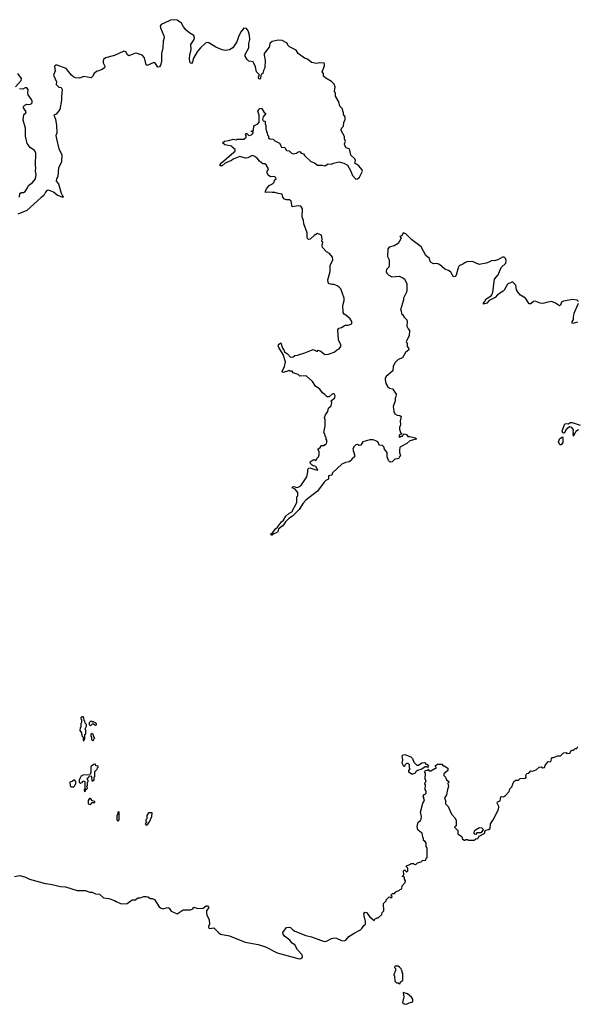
# Model space of a CAD drawing. Extents: x 2494118 to 2687960, y 757339 to 915227.
# Tile 68 of 256: x 2546318 to 2553000, y 859994 to 871791. Entities that reach past the tile are written whole.
import ezdxf

# ---------------------------------------------------------------- set-up
doc = ezdxf.new("R2010")
doc.units = 0

msp = doc.modelspace()

# ---------------------------------------------------------------- linework, layer by layer
at = {"layer": '0CON20XD'}
for points in [[(2548969, 871645), (2548938, 871585), (2548919, 871525), (2548873, 871455), (2548832, 871428), (2548785, 871422), (2548745, 871428), (2548670, 871460), (2548585, 871512), (2548565, 871516), (2548545, 871510), (2548486, 871455), (2548444, 871405), (2548399, 871331), (2548388, 871285), (2548375, 871267), (2548365, 871271), (2548357, 871287), (2548351, 871325), (2548355, 871365), (2548374, 871435), (2548368, 871495), (2548410, 871555), (2548413, 871575), (2548405, 871600), (2548355, 871629), (2548314, 871664), (2548281, 871705), (2548255, 871750), (2548205, 871786), (2548175, 871791), (2548125, 871784), (2548049, 871751), (2548014, 871735), (2548001, 871715), (2548004, 871695), (2548045, 871597), (2548048, 871575), (2548036, 871535), (2548032, 871455), (2548016, 871385), (2548017, 871285), (2548005, 871245), (2547993, 871225), (2547975, 871222), (2547945, 871266), (2547925, 871276), (2547845, 871240), (2547835, 871250), (2547814, 871335), (2547787, 871365), (2547727, 871387), (2547705, 871389), (2547625, 871356), (2547608, 871368), (2547591, 871405), (2547565, 871413), (2547455, 871363), (2547345, 871333), (2547324, 871315), (2547317, 871295), (2547319, 871275), (2547340, 871235), (2547336, 871215), (2547306, 871194), (2547238, 871172), (2547210, 871145), (2547191, 871109), (2547175, 871094), (2547085, 871109), (2547035, 871092), (2546985, 871096), (2546965, 871104), (2546937, 871127), (2546875, 871206), (2546768, 871245), (2546748, 871245), (2546734, 871235), (2546743, 871177), (2546723, 871127), (2546757, 871045), (2546753, 871013), (2546785, 870982), (2546815, 870980), (2546827, 870955), (2546818, 870865), (2546820, 870825), (2546800, 870715), (2546755, 870660), (2546727, 870645), (2546747, 870597), (2546757, 870525), (2546761, 870435), (2546751, 870405), (2546757, 870365), (2546786, 870245), (2546824, 870175), (2546819, 870085), (2546783, 870017), (2546773, 869913), (2546759, 869885), (2546756, 869855), (2546783, 869825), (2546814, 869714), (2546830, 869680), (2546840, 869675), (2546835, 869660), (2546765, 869689), (2546722, 869725), (2546665, 869748), (2546645, 869746), (2546626, 869725), (2546608, 869685), (2546575, 869662), (2546405, 869503), (2546295, 869460)], [(2550948, 868645), (2550958, 868625), (2550957, 868545), (2550952, 868525), (2550918, 868455), (2550918, 868435), (2550882, 868315), (2550890, 868305), (2550892, 868265), (2550905, 868260), (2550924, 868225), (2550957, 868195), (2550962, 868175), (2550958, 868118), (2550972, 868085), (2550990, 868065), (2550987, 868003), (2550950, 867935), (2550952, 867922), (2550960, 867915), (2550962, 867875), (2550978, 867855), (2550980, 867835), (2550942, 867805), (2550905, 867740), (2550855, 867720), (2550812, 867678), (2550792, 867635), (2550788, 867582), (2550708, 867515), (2550698, 867495), (2550697, 867475), (2550705, 867430), (2550731, 867391), (2550748, 867378), (2550785, 867368), (2550830, 867305), (2550827, 867273), (2550818, 867255), (2550817, 867223), (2550792, 867155), (2550802, 867095), (2550815, 867070), (2550843, 867053), (2550875, 867050), (2550890, 867035), (2550877, 866983), (2550881, 866935), (2550868, 866905), (2550868, 866885), (2550880, 866845), (2550900, 866825), (2550875, 866820), (2550860, 866795), (2550869, 866791), (2550888, 866802), (2550905, 866802), (2550912, 866818), (2550925, 866828), (2550955, 866820), (2550970, 866795), (2550994, 866796), (2551055, 866782), (2551068, 866775), (2551068, 866765), (2550994, 866746), (2550956, 866714), (2550880, 866675), (2550873, 866667), (2550868, 866635), (2550868, 866605), (2550880, 866565), (2550865, 866550), (2550860, 866535), (2550845, 866528), (2550813, 866527), (2550780, 866495), (2550765, 866490), (2550752, 866492), (2550738, 866508), (2550722, 866555), (2550722, 866605), (2550690, 866645), (2550680, 866675), (2550665, 866688), (2550630, 866695), (2550620, 866705), (2550610, 866735), (2550595, 866742), (2550555, 866757), (2550515, 866757), (2550430, 866735), (2550405, 866692), (2550385, 866690), (2550365, 866702), (2550345, 866698), (2550322, 866675), (2550308, 866645), (2550328, 866578), (2550330, 866555), (2550300, 866525), (2550296, 866514), (2550265, 866492), (2550223, 866487), (2550180, 866465), (2550065, 866362), (2550058, 866332), (2550020, 866325), (2550020, 866285), (2549985, 866268), (2549965, 866248), (2549886, 866144), (2549747, 866033), (2549715, 865998), (2549667, 865923), (2549586, 865844), (2549542, 865815), (2549504, 865776), (2549473, 865727), (2549450, 865715), (2549420, 865685), (2549410, 865655), (2549385, 865638), (2549365, 865632), (2549345, 865613), (2549334, 865614), (2549324, 865625), (2549352, 865648), (2549385, 865692), (2549409, 865711), (2549455, 865775), (2549480, 865795), (2549507, 865843), (2549545, 865876), (2549578, 865895), (2549640, 866005), (2549640, 866075), (2549650, 866085), (2549650, 866125), (2549620, 866165), (2549585, 866182), (2549590, 866195), (2549608, 866198), (2549625, 866188), (2549645, 866187), (2549686, 866204), (2549758, 866315), (2549770, 866375), (2549770, 866405), (2549783, 866417), (2549795, 866420), (2549855, 866400), (2549890, 866395), (2549865, 866438), (2549834, 866444), (2549822, 866452), (2549803, 866475), (2549800, 866495), (2549835, 866518), (2549845, 866520), (2549865, 866510), (2549880, 866525), (2549880, 866535), (2549898, 866552), (2549907, 866577), (2549907, 866617), (2549890, 866645), (2549918, 866665), (2549935, 866690), (2549965, 866690), (2549975, 866700), (2549985, 866700), (2549998, 866725), (2550000, 866755), (2549990, 866765), (2549990, 866785), (2549980, 866795), (2549978, 866815), (2549962, 866845), (2549978, 866925), (2549980, 866995), (2549972, 867025), (2549983, 867057), (2550012, 867098), (2550020, 867135), (2550050, 867165), (2550058, 867205), (2550050, 867225), (2550095, 867262), (2550098, 867285), (2550085, 867310), (2550075, 867310), (2550064, 867306), (2550025, 867272), (2550002, 867272), (2549975, 867302), (2549945, 867322), (2549913, 867365), (2549862, 867402), (2549826, 867456), (2549752, 867522), (2549675, 867518), (2549655, 867538), (2549595, 867560), (2549585, 867580), (2549555, 867580), (2549545, 867590), (2549538, 867582), (2549476, 867564), (2549465, 867570), (2549462, 867575), (2549492, 867635), (2549502, 867692), (2549475, 867780), (2549423, 867863), (2549416, 867885), (2549420, 867900), (2549448, 867918), (2549469, 867855), (2549484, 867835), (2549490, 867810), (2549526, 867786), (2549565, 867748), (2549595, 867752), (2549613, 867767), (2549645, 867772), (2549735, 867798), (2549835, 867838), (2549875, 867820), (2549885, 867820), (2549895, 867830), (2549925, 867820), (2549975, 867780), (2550017, 867783), (2550085, 867808), (2550115, 867832), (2550145, 867848), (2550168, 867875), (2550168, 867895), (2550138, 867955), (2550132, 868075), (2550142, 868095), (2550175, 868102), (2550218, 868132), (2550255, 868132), (2550300, 868145), (2550300, 868175), (2550278, 868205), (2550225, 868252), (2550205, 868262), (2550194, 868284), (2550190, 868365), (2550206, 868425), (2550207, 868455), (2550166, 868566), (2550146, 868586), (2550121, 868601), (2550087, 868617), (2550058, 868618), (2550028, 868628), (2550013, 868643), (2550010, 868675), (2550040, 868775), (2550038, 868845), (2550070, 868915), (2550068, 868945), (2550029, 868989), (2549995, 869008), (2549945, 869060), (2549942, 869085), (2549950, 869125), (2549940, 869135), (2549942, 869165), (2549935, 869210), (2549885, 869228), (2549845, 869207), (2549798, 869162), (2549778, 869158), (2549768, 869168), (2549764, 869184), (2549762, 869238), (2549724, 869344), (2549718, 869385), (2549702, 869425), (2549708, 869525), (2549688, 869558), (2549655, 869560), (2549585, 869550), (2549570, 869615), (2549552, 869632), (2549515, 869632), (2549491, 869641), (2549472, 869665), (2549465, 869700), (2549415, 869708), (2549375, 869722), (2549345, 869720), (2549305, 869726), (2549265, 869720), (2549262, 869735), (2549277, 869765), (2549307, 869803), (2549346, 869824), (2549368, 869845), (2549373, 869867), (2549390, 869885), (2549388, 869898), (2549377, 869907), (2549355, 869912), (2549325, 869908), (2549295, 869930), (2549282, 869955), (2549282, 869975), (2549295, 869990), (2549298, 870005), (2549273, 870053), (2549255, 870062), (2549230, 870065), (2549192, 870095), (2549165, 870132), (2549127, 870157), (2549105, 870162), (2549050, 870135), (2549025, 870130), (2548955, 870150), (2548875, 870120), (2548857, 870103), (2548780, 870070), (2548745, 870040), (2548720, 870040), (2548719, 870055), (2548735, 870074), (2548885, 870202), (2548898, 870215), (2548898, 870235), (2548864, 870264), (2548860, 870275), (2548775, 870292), (2548750, 870315), (2548774, 870336), (2548825, 870342), (2548875, 870358), (2548915, 870352), (2548925, 870358), (2549002, 870358), (2549030, 870385), (2549030, 870405), (2549022, 870415), (2549032, 870428), (2549038, 870428), (2549062, 870402), (2549095, 870410), (2549108, 870422), (2549118, 870438), (2549090, 870455), (2549118, 870462), (2549122, 870518), (2549170, 870545), (2549187, 870565), (2549188, 870645), (2549172, 870695), (2549194, 870726), (2549215, 870730), (2549247, 870677), (2549268, 870665), (2549235, 870627), (2549229, 870595), (2549235, 870580), (2549260, 870575), (2549258, 870545), (2549268, 870525), (2549268, 870485), (2549290, 870405), (2549300, 870395), (2549300, 870375), (2549315, 870362), (2549355, 870360), (2549375, 870340), (2549433, 870313), (2549448, 870285), (2549450, 870265), (2549495, 870260), (2549514, 870224), (2549548, 870218), (2549575, 870190), (2549595, 870182), (2549635, 870190), (2549653, 870207), (2549675, 870210), (2549692, 870192), (2549720, 870185), (2549730, 870165), (2549805, 870090), (2549850, 870075), (2549887, 870047), (2549942, 870048), (2549975, 870040), (2550015, 870062), (2550055, 870058), (2550078, 870072), (2550145, 870086), (2550202, 870072), (2550248, 870048), (2550284, 869984), (2550306, 869925), (2550345, 869881), (2550367, 869883), (2550391, 869905), (2550426, 869975), (2550419, 869995), (2550381, 870041), (2550335, 870072), (2550342, 870105), (2550333, 870123), (2550286, 870166), (2550275, 870228), (2550265, 870242), (2550230, 870255), (2550214, 870284), (2550212, 870305), (2550222, 870335), (2550212, 870365), (2550212, 870392), (2550170, 870465), (2550170, 870475), (2550178, 870495), (2550197, 870515), (2550201, 870559), (2550218, 870595), (2550218, 870625), (2550198, 870655), (2550198, 870675), (2550182, 870725), (2550156, 870756), (2550143, 870805), (2550102, 870875), (2550102, 870905), (2550092, 870935), (2550098, 870985), (2550087, 871017), (2550055, 871052), (2549985, 871090), (2549960, 871115), (2549958, 871145), (2549942, 871165), (2549972, 871238), (2549972, 871262), (2549965, 871270), (2549915, 871273), (2549875, 871267), (2549815, 871279), (2549765, 871319), (2549730, 871330), (2549653, 871385), (2549632, 871425), (2549552, 871465), (2549532, 871485), (2549525, 871510), (2549465, 871541), (2549415, 871547), (2549345, 871530), (2549317, 871505), (2549307, 871463), (2549249, 871385), (2549246, 871366), (2549258, 871302), (2549256, 871215), (2549238, 871182), (2549230, 871145), (2549215, 871138), (2549206, 871124), (2549204, 871086), (2549195, 871080), (2549185, 871083), (2549180, 871105), (2549190, 871125), (2549188, 871135), (2549155, 871165), (2549145, 871225), (2549125, 871271), (2549115, 871284), (2549064, 871294), (2549044, 871314), (2549020, 871355), (2549021, 871375), (2549063, 871455), (2549064, 871505), (2549076, 871554), (2549073, 871605), (2549055, 871657), (2549036, 871686), (2549005, 871690), (2548969, 871645)], [(2546269, 870985), (2546336, 871064), (2546339, 871085), (2546295, 871146)], [(2546314, 869665), (2546321, 869709), (2546335, 869721), (2546365, 869722), (2546385, 869733), (2546413, 869775), (2546422, 869805), (2546470, 869840), (2546506, 869885), (2546514, 869935), (2546506, 869975), (2546512, 870015), (2546508, 870045), (2546511, 870195), (2546494, 870225), (2546445, 870260), (2546408, 870308), (2546386, 870396), (2546387, 870493), (2546360, 870585), (2546366, 870654), (2546392, 870675), (2546397, 870685), (2546363, 870735), (2546365, 870750), (2546378, 870765), (2546403, 870777), (2546435, 870774), (2546455, 870782), (2546466, 870795), (2546468, 870815), (2546461, 870835), (2546421, 870891), (2546416, 870915), (2546419, 870955), (2546405, 870974), (2546385, 870974), (2546355, 870960), (2546315, 870964)], [(2553013, 868415), (2552999, 868429), (2552945, 868438), (2552835, 868420), (2552811, 868405), (2552799, 868371), (2552785, 868363), (2552739, 868395), (2552695, 868413), (2552645, 868407), (2552585, 868390), (2552556, 868396), (2552495, 868420), (2552475, 868415), (2552442, 868388), (2552425, 868385), (2552378, 868455), (2552321, 868491), (2552292, 868522), (2552272, 868555), (2552265, 868609), (2552242, 868632), (2552227, 868645), (2552215, 868646), (2552165, 868624), (2552125, 868550), (2552112, 868538), (2552045, 868493), (2552016, 868464), (2551942, 868428), (2551915, 868394), (2551874, 868384), (2551874, 868395), (2551889, 868411), (2551906, 868445), (2551967, 868483), (2551975, 868495), (2551986, 868525), (2552008, 868682), (2552053, 868735), (2552088, 868822), (2552143, 868875), (2552148, 868905), (2552142, 868925), (2552125, 868944), (2552105, 868946), (2552048, 868912), (2552002, 868902), (2551970, 868905), (2551958, 868892), (2551907, 868873), (2551825, 868858), (2551745, 868892), (2551675, 868890), (2551651, 868879), (2551628, 868862), (2551585, 868843), (2551572, 868818), (2551549, 868731), (2551535, 868714), (2551515, 868710), (2551483, 868765), (2551455, 868785), (2551411, 868801), (2551349, 868859), (2551315, 868871), (2551275, 868866), (2551250, 868880), (2551238, 868895), (2551228, 868928), (2551184, 868964), (2551129, 869069), (2551018, 869155), (2550947, 869225), (2550915, 869238), (2550899, 869201), (2550872, 869195), (2550888, 869178), (2550887, 869167), (2550855, 869110), (2550805, 869083), (2550745, 869066), (2550729, 869045), (2550726, 868955), (2550744, 868914), (2550747, 868845), (2550740, 868825), (2550713, 868797), (2550710, 868775), (2550718, 868755), (2550741, 868731), (2550778, 868708), (2550865, 868718), (2550908, 868698), (2550915, 868690), (2550925, 868690), (2550948, 868645)], [(2553004, 868166), (2552945, 868150), (2552940, 868155), (2552940, 868175), (2552956, 868194), (2552954, 868225), (2552961, 868275), (2553016, 868395)], [(2553014, 866876), (2552984, 866856), (2552955, 866800), (2552950, 866825), (2552960, 866835), (2552952, 866845), (2552953, 866875), (2552935, 866906), (2552905, 866912), (2552862, 866878), (2552845, 866842), (2552835, 866837), (2552825, 866842), (2552819, 866865), (2552851, 866949), (2552874, 866954), (2552895, 866947), (2552915, 866963), (2552937, 866963), (2553034, 866934)], [(2552805, 866697), (2552795, 866697), (2552785, 866707), (2552776, 866735), (2552791, 866775), (2552822, 866792), (2552827, 866787), (2552828, 866725), (2552805, 866697)], [(2547085, 863150), (2547100, 863175), (2547100, 863225), (2547110, 863235), (2547110, 863275), (2547102, 863295), (2547120, 863325), (2547120, 863345), (2547103, 863363), (2547100, 863385), (2547090, 863395), (2547087, 863427), (2547077, 863437), (2547065, 863438), (2547050, 863425), (2547050, 863415), (2547060, 863405), (2547060, 863375), (2547050, 863355), (2547050, 863315), (2547043, 863307), (2547040, 863275), (2547060, 863245), (2547062, 863212), (2547080, 863195), (2547080, 863155), (2547085, 863150)], [(2547165, 863330), (2547195, 863360), (2547225, 863340), (2547238, 863342), (2547240, 863355), (2547228, 863368), (2547212, 863372), (2547205, 863380), (2547185, 863380), (2547175, 863390), (2547150, 863365), (2547150, 863345), (2547165, 863330)], [(2547195, 863150), (2547208, 863162), (2547212, 863178), (2547220, 863185), (2547212, 863192), (2547200, 863225), (2547185, 863240), (2547170, 863225), (2547170, 863205), (2547180, 863195), (2547180, 863165), (2547195, 863150)], [(2546255, 861527), (2546319, 861539), (2546388, 861518), (2546435, 861495), (2546625, 861442), (2546688, 861435), (2546805, 861404), (2546865, 861402), (2547006, 861356), (2547105, 861358), (2547155, 861337), (2547186, 861336), (2547225, 861319), (2547275, 861313), (2547321, 861271), (2547385, 861262), (2547455, 861239), (2547474, 861224), (2547525, 861201), (2547585, 861196), (2547605, 861202), (2547665, 861247), (2547706, 861244), (2547735, 861268), (2547762, 861268), (2547805, 861287), (2547835, 861287), (2547855, 861282), (2547885, 861262), (2547905, 861262), (2547935, 861250), (2547991, 861161), (2548005, 861149), (2548035, 861138), (2548095, 861153), (2548110, 861145), (2548135, 861110), (2548205, 861079), (2548275, 861126), (2548365, 861126), (2548393, 861137), (2548405, 861158), (2548453, 861143), (2548515, 861145), (2548554, 861175), (2548567, 861175), (2548584, 861155), (2548558, 861115), (2548556, 861085), (2548559, 861065), (2548587, 861005), (2548594, 860955), (2548580, 860925), (2548584, 860905), (2548595, 860902), (2548645, 860911), (2548695, 860858), (2548725, 860836), (2548834, 860814), (2549020, 860740), (2549175, 860710), (2549263, 860683), (2549405, 860609), (2549665, 860539), (2549687, 860543), (2549704, 860555), (2549708, 860565), (2549702, 860585), (2549648, 860648), (2549613, 860705), (2549585, 860727), (2549555, 860763), (2549491, 860811), (2549474, 860834), (2549472, 860855), (2549515, 860915), (2549545, 860920), (2549565, 860914), (2549591, 860885), (2549615, 860870), (2549747, 860817), (2549815, 860802), (2549965, 860747), (2549995, 860751), (2550055, 860783), (2550085, 860790), (2550115, 860787), (2550175, 860759), (2550205, 860756), (2550226, 860764), (2550264, 860805), (2550325, 860846), (2550400, 860885), (2550419, 860901), (2550441, 860939), (2550460, 860955), (2550463, 860985), (2550444, 861055), (2550443, 861077), (2550455, 861100), (2550475, 861093), (2550512, 861042), (2550565, 861000), (2550575, 861020), (2550588, 861022), (2550595, 861030), (2550615, 861030), (2550658, 861072), (2550660, 861095), (2550680, 861115), (2550678, 861202), (2550708, 861232), (2550710, 861245), (2550745, 861280), (2550758, 861278), (2550765, 861270), (2550778, 861272), (2550780, 861285), (2550770, 861295), (2550772, 861308), (2550785, 861320), (2550808, 861322), (2550825, 861342), (2550868, 861362), (2550875, 861370), (2550888, 861372), (2550897, 861383), (2550900, 861415), (2550938, 861452), (2550940, 861475), (2550930, 861495), (2550928, 861518), (2550900, 861525), (2550920, 861545), (2550918, 861592), (2550925, 861600), (2550935, 861600), (2550952, 861582), (2550958, 861582), (2550968, 861595), (2550970, 861625), (2550950, 861645), (2550952, 861655), (2551000, 861675), (2551005, 861680), (2551035, 861680), (2551043, 861673), (2551065, 861670), (2551085, 861690), (2551127, 861703), (2551145, 861718), (2551185, 861720), (2551190, 861745), (2551200, 861755), (2551200, 861865), (2551190, 861885), (2551188, 861925), (2551176, 861946), (2551158, 861958), (2551157, 861977), (2551148, 861995), (2551142, 862045), (2551115, 862060), (2551090, 862085), (2551082, 862125), (2551092, 862178), (2551122, 862195), (2551128, 862212), (2551131, 862245), (2551122, 862295), (2551148, 862405), (2551168, 862435), (2551153, 862487), (2551164, 862506), (2551175, 862510), (2551188, 862525), (2551187, 862547), (2551177, 862567), (2551180, 862625), (2551172, 862635), (2551175, 862650), (2551190, 862665), (2551178, 862695), (2551182, 862762), (2551170, 862785), (2551180, 862795), (2551205, 862800), (2551215, 862810), (2551222, 862792), (2551245, 862790), (2551292, 862818), (2551308, 862822), (2551310, 862835), (2551302, 862842), (2551300, 862855), (2551325, 862870), (2551375, 862870), (2551392, 862852), (2551405, 862850), (2551450, 862825), (2551450, 862795), (2551400, 862755), (2551400, 862735), (2551420, 862715), (2551432, 862682), (2551460, 862665), (2551460, 862655), (2551450, 862645), (2551458, 862605), (2551443, 862567), (2551432, 862505), (2551408, 862465), (2551420, 862435), (2551420, 862395), (2551452, 862365), (2551494, 862274), (2551538, 862225), (2551548, 862195), (2551550, 862155), (2551548, 862132), (2551530, 862115), (2551540, 862105), (2551568, 862075), (2551570, 862035), (2551608, 862008), (2551620, 861995), (2551622, 861982), (2551645, 861960), (2551655, 861960), (2551665, 861970), (2551685, 861970), (2551695, 861960), (2551765, 861960), (2551782, 861978), (2551808, 861982), (2551825, 862010), (2551890, 862045), (2551890, 862065), (2551905, 862080), (2551935, 862088), (2551955, 862100), (2551958, 862155), (2551992, 862205), (2552055, 862330), (2552058, 862365), (2552040, 862405), (2552042, 862418), (2552075, 862430), (2552085, 862478), (2552095, 862482), (2552115, 862480), (2552140, 862495), (2552182, 862545), (2552190, 862575), (2552215, 862600), (2552238, 862665), (2552265, 862678), (2552295, 862680), (2552315, 862700), (2552380, 862705), (2552388, 862715), (2552383, 862737), (2552395, 862760), (2552420, 862765), (2552445, 862790), (2552465, 862788), (2552505, 862802), (2552543, 862837), (2552565, 862838), (2552585, 862828), (2552605, 862832), (2552613, 862857), (2552645, 862898), (2552655, 862902), (2552675, 862900), (2552688, 862912), (2552690, 862945), (2552695, 862950), (2552715, 862950), (2552768, 862972), (2552797, 862973), (2552835, 863007), (2552865, 863010), (2552875, 863000), (2552910, 863005), (2552932, 863038), (2552955, 863040), (2552975, 863060), (2552995, 863060), (2553007, 863083)], [(2551025, 862752), (2551013, 862753), (2550980, 862775), (2550980, 862795), (2550998, 862815), (2550990, 862825), (2550990, 862865), (2550975, 862880), (2550955, 862880), (2550932, 862858), (2550930, 862845), (2550922, 862842), (2550902, 862885), (2550910, 862925), (2550907, 862947), (2550900, 862955), (2550905, 862980), (2550935, 862988), (2551005, 862960), (2551025, 862940), (2551040, 862895), (2551075, 862860), (2551095, 862860), (2551135, 862888), (2551165, 862892), (2551178, 862888), (2551185, 862870), (2551195, 862870), (2551217, 862847), (2551205, 862830), (2551195, 862840), (2551175, 862840), (2551137, 862813), (2551083, 862797), (2551065, 862780), (2551058, 862762), (2551025, 862752)], [(2547095, 862540), (2547108, 862552), (2547112, 862568), (2547130, 862585), (2547128, 862598), (2547120, 862605), (2547130, 862615), (2547130, 862655), (2547140, 862665), (2547138, 862678), (2547130, 862685), (2547132, 862708), (2547148, 862712), (2547152, 862728), (2547175, 862730), (2547180, 862725), (2547182, 862672), (2547195, 862670), (2547210, 862685), (2547210, 862715), (2547220, 862725), (2547220, 862785), (2547248, 862812), (2547252, 862828), (2547260, 862835), (2547258, 862848), (2547232, 862852), (2547225, 862870), (2547202, 862868), (2547172, 862838), (2547170, 862765), (2547162, 862758), (2547158, 862742), (2547075, 862740), (2547068, 862732), (2547052, 862728), (2547048, 862712), (2547030, 862685), (2547030, 862655), (2547045, 862640), (2547052, 862648), (2547068, 862652), (2547075, 862670), (2547100, 862665), (2547100, 862575), (2547090, 862565), (2547095, 862540)], [(2546965, 862600), (2546978, 862612), (2546982, 862628), (2546990, 862635), (2546990, 862665), (2546980, 862680), (2546965, 862680), (2546948, 862662), (2546920, 862655), (2546922, 862612), (2546935, 862600), (2546965, 862600)], [(2547165, 862390), (2547185, 862410), (2547218, 862412), (2547220, 862425), (2547192, 862432), (2547168, 862458), (2547155, 862460), (2547140, 862435), (2547140, 862395), (2547165, 862390)], [(2547495, 862190), (2547510, 862205), (2547510, 862295), (2547505, 862300), (2547492, 862298), (2547490, 862265), (2547480, 862255), (2547480, 862205), (2547495, 862190)], [(2547835, 862140), (2547855, 862152), (2547875, 862180), (2547902, 862245), (2547905, 862290), (2547862, 862288), (2547840, 862255), (2547840, 862215), (2547830, 862205), (2547830, 862185), (2547840, 862175), (2547820, 862155), (2547835, 862140)], [(2551785, 862030), (2551772, 862032), (2551762, 862045), (2551768, 862072), (2551780, 862085), (2551828, 862112), (2551857, 862107), (2551868, 862098), (2551870, 862085), (2551845, 862050), (2551795, 862050), (2551785, 862030)], [(2550875, 860240), (2550882, 860258), (2550910, 860285), (2550910, 860365), (2550900, 860375), (2550900, 860395), (2550892, 860402), (2550888, 860418), (2550868, 860438), (2550855, 860450), (2550815, 860450), (2550810, 860435), (2550820, 860425), (2550820, 860395), (2550812, 860388), (2550810, 860365), (2550800, 860355), (2550800, 860345), (2550810, 860335), (2550813, 860273), (2550835, 860250), (2550855, 860250), (2550862, 860242), (2550875, 860240)], [(2550955, 859994), (2550985, 860012), (2551028, 860022), (2551028, 860055), (2551015, 860080), (2550965, 860120), (2550913, 860137), (2550923, 860085), (2550906, 860015), (2550925, 859998), (2550955, 859994)]]:
    msp.add_lwpolyline(points, dxfattribs=at)

doc.saveas('drawing.dxf')
